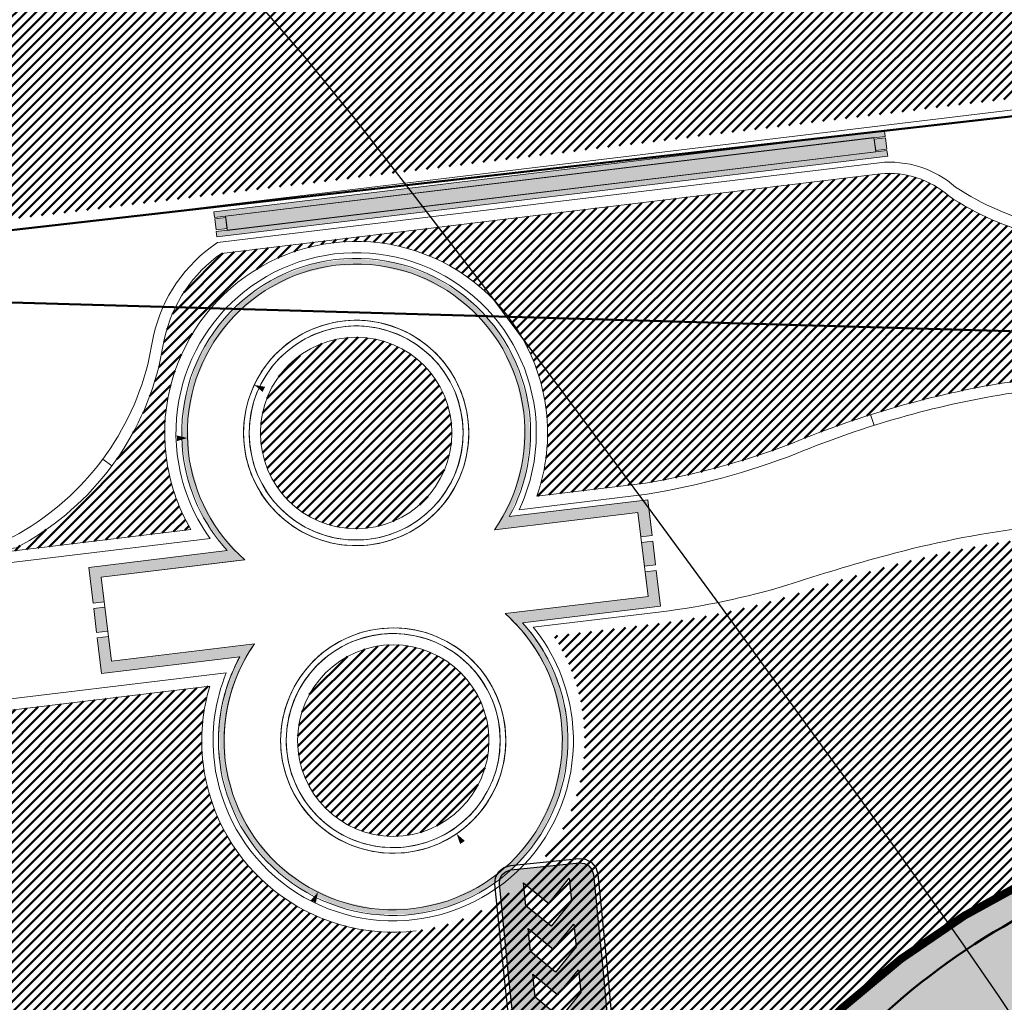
# Model space of a CAD drawing. Extents: x 2951 to 3752, y -2007 to -1435.
# Tile 18 of 28: x 3178 to 3196, y -1663 to -1646. Entities that reach past the tile are written whole.
import ezdxf

# ---------------------------------------------------------------- set-up
doc = ezdxf.new("R2010")
doc.units = 0
doc.header["$MEASUREMENT"] = 0
doc.linetypes.add('CONTI', pattern=[0])
doc.layers.add('.', color=7, linetype='Continuous', lineweight=15)
for name, color, linetype in [('GORIZDEFAULT', 32, 'CONTI'), ('PDF_2D - Общий', 7, 'Continuous'), ('V_Проект_RED-CNT-MIN', 7, 'Continuous')]:
    doc.layers.add(name, color=color, linetype=linetype)
doc.layers.add('PDF_Размер - Конструктив', color=7, linetype='Continuous', true_color=0x66b6ff)
pattern_1 = [(44.98643888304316, (0.3449073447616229, 0.7169426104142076), (-0.08836742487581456, 0.08840926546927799), [])]

# ---------------------------------------------------------------- blocks, each defined once
blk = doc.blocks.new('РАПРА')
at = {"layer": '.', "transparency": 33554625}
h = blk.add_hatch(color=256, dxfattribs=at)
h.dxf.hatch_style = 1
h.set_gradient(color1=(255, 0, 0), color2=(255, 0, 0), tint=0.6399999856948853)
h.paths.add_polyline_path([(1395798.936627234, -87488.78285388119), (1395736.03742723, -87499.74989387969), (1395684.212787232, -87535.23149387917), (1395651.419187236, -87587.16365388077), (1395637.764147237, -87649.95533388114), (1395637.764147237, -88510.6529338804), (1395651.419187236, -88573.44461388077), (1395684.212787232, -88622.5812538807), (1395736.03742723, -88658.17037388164), (1395798.936627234, -88671.82541388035), (1396981.87166724, -88671.82541388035), (1398716.099574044, -88658.17037388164), (1398768.031734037, -88622.5812538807), (1398800.717814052, -88573.44461388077), (1398814.480374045, -88510.6529338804), (1398814.480374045, -87649.95533388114), (1398800.717814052, -87587.16365388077), (1398768.031734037, -87535.23149387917), (1398716.099574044, -87499.74989387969), (1396981.87166724, -87488.78285388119)])
h.paths.add_polyline_path([(1396390.132953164, -87792.09677388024), (1396676.996313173, -87792.09677388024), (1396963.859673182, -88078.96013388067), (1396676.996313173, -88365.8234938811), (1396390.132953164, -88365.8234938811), (1396676.996313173, -88078.96013388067)], flags=16)
h.paths.add_polyline_path([(1396390.132953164, -88078.96013388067), (1396103.269593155, -88365.8234938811), (1395816.406233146, -88365.8234938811), (1396103.269593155, -88078.96013388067), (1395816.406233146, -87792.09677388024), (1396103.269593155, -87792.09677388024)], flags=16)
h.paths.add_polyline_path([(1396963.859673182, -87792.09677388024), (1397250.723033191, -87792.09677388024), (1397537.586393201, -88078.96013388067), (1397250.723033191, -88365.8234938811), (1396963.859673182, -88365.8234938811), (1397250.723033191, -88078.96013388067)], flags=16)
h.paths.add_polyline_path([(1397537.586393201, -87792.09677388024), (1397824.44975321, -87792.09677388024), (1398111.313113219, -88078.96013388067), (1397824.44975321, -88365.8234938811), (1397537.586393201, -88365.8234938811), (1397824.44975321, -88078.96013388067)], flags=16)
h.paths.add_polyline_path([(1398111.313113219, -87792.09677388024), (1398398.176473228, -87792.09677388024), (1398685.039833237, -88078.96013388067), (1398398.176473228, -88365.8234938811), (1398111.313113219, -88365.8234938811), (1398398.176473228, -88078.96013388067)], flags=16)
at = {"color": 1}
blk.add_lwpolyline([(1398866.305014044, -87649.95533388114), (1398849.961974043, -87565.33709387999), (1398803.513334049, -87496.95437387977), (1398737.926134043, -87450.50573388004), (1396981.87166724, -87434.16269388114), (1395798.936627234, -87434.16269388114), (1395714.210867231, -87450.50573388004), (1395645.935667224, -87496.95437387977), (1395599.487027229, -87565.33709387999), (1395583.036467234, -87649.95533388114), (1395583.036467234, -88510.6529338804), (1395599.487027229, -88592.58317388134), (1395645.935667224, -88660.8583738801), (1395714.210867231, -88707.30701387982), (1395798.936627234, -88723.7575738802), (1396981.87166724, -88723.7575738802), (1398737.926134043, -88707.30701387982), (1398806.201334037, -88660.8583738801), (1398852.649974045, -88592.58317388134), (1398869.100534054, -88510.6529338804), (1398866.305014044, -87649.95533388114)], dxfattribs=at)
blk.add_lwpolyline([(1398814.480374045, -87649.95533388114), (1398800.717814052, -87587.16365388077), (1398768.031734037, -87535.23149387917), (1398716.099574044, -87499.74989387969), (1396981.87166724, -87488.78285388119), (1395798.936627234, -87488.78285388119), (1395736.03742723, -87499.74989387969), (1395684.212787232, -87535.23149387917), (1395651.419187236, -87587.16365388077), (1395637.764147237, -87649.95533388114), (1395637.764147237, -88510.6529338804), (1395651.419187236, -88573.44461388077), (1395684.212787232, -88622.5812538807), (1395736.03742723, -88658.17037388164), (1395798.936627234, -88671.82541388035), (1396981.87166724, -88671.82541388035), (1398716.099574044, -88658.17037388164), (1398768.031734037, -88622.5812538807), (1398800.717814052, -88573.44461388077), (1398814.480374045, -88510.6529338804), (1398814.480374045, -87649.95533388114)], close=True, dxfattribs=at)
at = {"color": 7}
for points in [[(1395816.406233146, -87792.09677388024), (1396103.269593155, -88078.96013388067), (1395816.406233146, -88365.8234938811), (1396103.269593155, -88365.8234938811), (1396390.132953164, -88078.96013388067), (1396103.269593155, -87792.09677388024), (1396103.269593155, -87792.09677388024)], [(1396390.132953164, -87792.09677388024), (1396676.996313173, -88078.96013388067), (1396390.132953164, -88365.8234938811), (1396676.996313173, -88365.8234938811), (1396963.859673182, -88078.96013388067), (1396676.996313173, -87792.09677388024), (1396676.996313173, -87792.09677388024)], [(1396963.859673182, -87792.09677388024), (1397250.723033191, -88078.96013388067), (1396963.859673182, -88365.8234938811), (1397250.723033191, -88365.8234938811), (1397537.586393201, -88078.96013388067), (1397250.723033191, -87792.09677388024), (1397250.723033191, -87792.09677388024)], [(1397537.586393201, -87792.09677388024), (1397824.44975321, -88078.96013388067), (1397537.586393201, -88365.8234938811), (1397824.44975321, -88365.8234938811), (1398111.313113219, -88078.96013388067), (1397824.44975321, -87792.09677388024), (1397824.44975321, -87792.09677388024)], [(1398111.313113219, -87792.09677388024), (1398398.176473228, -88078.96013388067), (1398111.313113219, -88365.8234938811), (1398398.176473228, -88365.8234938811), (1398685.039833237, -88078.96013388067), (1398398.176473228, -87792.09677388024), (1398398.176473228, -87792.09677388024)]]:
    blk.add_lwpolyline(points, close=True, dxfattribs=at)
blk = doc.blocks.new('bstrtthtytt434')
at = {"layer": 'GORIZDEFAULT', "color": 32}
blk.add_lwpolyline([(3196.289442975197, 599.0163649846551), (3195.744993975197, 599.832192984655), (3195.076221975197, 600.800150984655), (3194.254429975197, 601.965808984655), (3193.269316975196, 603.349012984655), (3192.096610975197, 604.967394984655), (3190.795156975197, 606.765843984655), (3189.408376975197, 608.651006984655), (3188.007627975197, 610.533957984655), (3186.653967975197, 612.3456159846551), (3185.390816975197, 613.9926279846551), (3184.309380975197, 615.396371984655), (3183.420719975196, 616.487005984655), (3182.718198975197, 617.306433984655)], dxfattribs=at)
blk = doc.blocks.new('укеуе')
at = {"linetype": 'ByBlock'}
blk.add_blockref('bstrtthtytt434', (-4237.411699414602, -469.4130367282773), dxfattribs=at)

msp = doc.modelspace()

# ---------------------------------------------------------------- hatches: boundary and pattern name
at = {"layer": '.', "linetype": 'ByBlock', "lineweight": 50}
h = msp.add_hatch(dxfattribs=at)
h.set_pattern_fill('ANSI31', color=252, scale=0.9999999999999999, angle=-0.01356111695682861)
h.set_pattern_definition(pattern_1)
edge = h.paths.add_edge_path()
edge.add_line((3056.556857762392, -1552.578206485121), (3060.443743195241, -1561.79189855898))
edge.add_line((3060.443743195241, -1561.79189855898), (3091.40636098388, -1548.730017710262))
edge.add_arc((3092.572426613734, -1551.494125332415), 2.999999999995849, 59.07527181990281, 112.8729213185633, ccw=False)
edge.add_line((3094.114161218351, -1548.920595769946), (3125.395206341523, -1567.660256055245))
edge.add_arc((3123.853471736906, -1570.23378561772), 3.000000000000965, 6.8333441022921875, 59.07527181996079, ccw=False)
edge.add_line((3126.832161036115, -1569.876840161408), (3145.859405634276, -1728.658101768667))
edge.add_line((3145.859405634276, -1728.658101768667), (3153.550163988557, -1792.837037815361))
edge.add_line((3153.550163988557, -1792.837037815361), (3155.53944822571, -1829.916691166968))
edge.add_line((3155.53944822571, -1829.916691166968), (3160.69807830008, -1929.708373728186))
edge.add_arc((3157.702078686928, -1929.863248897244), 2.99999999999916, -86.7607865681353, 2.9592132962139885, ccw=False)
edge.add_line((3157.871593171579, -1932.858455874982), (3050.261606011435, -1938.948669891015))
edge.add_line((3050.261606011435, -1938.948669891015), (3050.826654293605, -1948.932693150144))
edge.add_line((3050.826654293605, -1948.932693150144), (3313.078914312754, -1934.153144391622))
edge.add_line((3313.078914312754, -1934.153144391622), (3312.513866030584, -1924.169121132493))
edge.add_line((3312.513866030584, -1924.169121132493), (3173.846221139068, -1931.9543678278))
edge.add_arc((3173.676706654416, -1928.959160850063), 2.999999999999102, 182.9592132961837, 273.23921343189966, ccw=False)
edge.add_line((3170.680707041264, -1929.114036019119), (3164.413609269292, -1808.433510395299))
edge.add_line((3164.413609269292, -1808.433510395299), (3163.40510367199, -1789.77854950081))
edge.add_line((3163.40510367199, -1789.77854950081), (3160.74491741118, -1767.88193778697))
edge.add_arc((3164.406584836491, -1768.21566593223), 3.676844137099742, 91.75585634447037, 174.7923910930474, ccw=False)
edge.add_line((3164.293923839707, -1764.540548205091), (3165.25541002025, -1764.448005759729))
edge.add_line((3165.25541002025, -1764.448005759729), (3157.249568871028, -1682.637866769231))
edge.add_arc((3156.247352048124, -1676.124571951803), 6.589950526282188, 187.8753958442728, 278.7476357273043, ccw=False)
edge.add_line((3149.719555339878, -1677.027521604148), (3140.900351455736, -1603.193343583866))
edge.add_line((3140.900351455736, -1603.193343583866), (3139.472777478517, -1590.531231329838))
edge.add_line((3139.472777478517, -1590.531231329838), (3136.17769953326, -1563.81836695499))
edge.add_arc((3133.199010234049, -1564.175312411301), 3.000000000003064, 6.833344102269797, 59.07527181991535)
edge.add_line((3134.740744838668, -1561.601782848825), (3099.85054186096, -1540.699969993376))
edge.add_arc((3101.674502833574, -1538.04163448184), 3.223907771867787, 157.9050476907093, 235.54485352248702, ccw=False)
edge.add_line((3098.687353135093, -1536.828985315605), (3108.685333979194, -1520.345022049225))
edge.add_arc((3111.249216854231, -1521.90274622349), 2.999999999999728, 58.71862071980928, 148.7186207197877, ccw=False)
edge.add_line((3112.806941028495, -1519.338863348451), (3205.59037006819, -1575.710779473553))
edge.add_line((3205.59037006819, -1575.710779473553), (3207.263714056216, -1576.621283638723))
edge.add_line((3207.263714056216, -1576.621283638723), (3242.982978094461, -1589.97518185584))
edge.add_line((3242.982978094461, -1589.97518185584), (3266.909131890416, -1598.85531929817))
edge.add_line((3266.909131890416, -1598.85531929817), (3413.186675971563, -1686.949342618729))
edge.add_line((3413.186675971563, -1686.949342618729), (3418.345728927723, -1678.382886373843))
edge.add_line((3418.345728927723, -1678.382886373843), (3272.068184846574, -1590.288863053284))
edge.add_line((3272.068184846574, -1590.288863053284), (3270.388683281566, -1589.480207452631))
edge.add_line((3270.388683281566, -1589.480207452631), (3212.903460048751, -1568.144697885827))
edge.add_line((3212.903460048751, -1568.144697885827), (3210.782783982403, -1567.164503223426))
edge.add_line((3210.782783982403, -1567.164503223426), (3103.491739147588, -1501.978275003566))
edge.add_arc((3105.049463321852, -1499.414392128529), 2.999999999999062, 149.0585377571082, 238.7186207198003, ccw=False)
edge.add_line((3102.476384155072, -1497.871905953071), (3107.435857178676, -1489.598822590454))
edge.add_line((3107.435857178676, -1489.598822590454), (3098.85892662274, -1484.457202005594))
edge.add_line((3098.85892662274, -1484.457202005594), (3093.948259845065, -1492.648869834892))
edge.add_arc((3091.375180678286, -1491.106383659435), 2.999999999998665, 238.7186207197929, 329.0585377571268, ccw=False)
edge.add_line((3089.817456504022, -1493.670266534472), (3029.258160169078, -1456.876588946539))
edge.add_line((3029.258160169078, -1456.876588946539), (3024.065746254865, -1465.422865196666))
edge.add_line((3024.065746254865, -1465.422865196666), (3099.132899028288, -1511.031001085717))
edge.add_arc((3097.575174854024, -1513.594883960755), 3.000000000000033, -31.281377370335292, 58.71862071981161, ccw=False)
edge.add_line((3100.139057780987, -1515.152608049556), (3084.584195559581, -1540.754601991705))
edge.add_line((3084.584195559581, -1540.754601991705), (3056.556857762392, -1552.578206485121))
h = msp.add_hatch(dxfattribs=at)
h.set_pattern_fill('ANSI31', color=72, scale=0.9999999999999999, angle=-0.01356111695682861)
h.set_pattern_definition(pattern_1)
edge = h.paths.add_edge_path()
edge.add_line((3198.573757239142, -1772.881945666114), (3204.1539861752, -1772.25294596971))
edge.add_line((3204.1539861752, -1772.252945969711), (3205.719233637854, -1786.1626549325))
edge.add_line((3205.719233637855, -1786.1626549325), (3240.349553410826, -1782.265108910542))
edge.add_line((3240.349553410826, -1782.265108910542), (3240.371562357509, -1782.460661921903))
edge.add_line((3240.371562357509, -1782.460661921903), (3239.972223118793, -1782.506703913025))
edge.add_line((3239.972223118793, -1782.506703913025), (3241.517635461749, -1796.226449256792))
edge.add_line((3241.517635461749, -1796.226449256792), (3241.915859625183, -1796.181529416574))
edge.add_line((3241.915859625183, -1796.181529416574), (3241.938433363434, -1796.381650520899))
edge.add_line((3241.938433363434, -1796.381650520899), (3164.23485453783, -1805.126971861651))
edge.add_line((3164.23485453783, -1805.126971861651), (3165.414347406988, -1827.703930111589))
edge.add_line((3165.414347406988, -1827.703930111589), (3169.322314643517, -1827.494271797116))
edge.add_line((3169.322314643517, -1827.494271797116), (3168.286773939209, -1809.026045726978))
edge.add_line((3168.28677393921, -1809.026045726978), (3257.886695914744, -1804.410520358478))
edge.add_line((3257.886695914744, -1804.410520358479), (3268.62275859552, -1803.263938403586))
edge.add_line((3268.622758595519, -1803.263938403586), (3270.632152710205, -1802.99846338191))
edge.add_line((3270.632152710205, -1802.99846338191), (3269.455617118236, -1793.487042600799))
edge.add_line((3269.455617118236, -1793.487042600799), (3268.186712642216, -1789.424471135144))
edge.add_line((3268.186712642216, -1789.424471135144), (3268.061977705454, -1776.787120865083))
edge.add_line((3268.061977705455, -1776.787120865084), (3268.515639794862, -1776.796017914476))
edge.add_line((3268.515639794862, -1776.796017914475), (3271.080300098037, -1756.708748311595))
edge.add_line((3271.080300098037, -1756.708748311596), (3253.411906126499, -1678.628279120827))
edge.add_line((3253.411906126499, -1678.628279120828), (3246.12215751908, -1642.995051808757))
edge.add_line((3246.12215751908, -1642.995051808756), (3240.170968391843, -1606.034847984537))
edge.add_line((3240.170968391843, -1606.034847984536), (3243.332703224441, -1590.579335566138))
edge.add_line((3243.332703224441, -1590.579335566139), (3206.427042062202, -1576.166031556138))
edge.add_line((3206.427042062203, -1576.166031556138), (3113.030673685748, -1522.828275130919))
edge.add_line((3113.030673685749, -1522.828275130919), (3101.125177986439, -1541.449819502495))
edge.add_line((3101.125177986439, -1541.449819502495), (3134.740744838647, -1561.601782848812))
edge.add_arc((3133.199010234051, -1564.1753124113), 3.000000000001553, 6.835900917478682, 59.07527182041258, ccw=False)
edge.add_line((3136.177683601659, -1563.8182340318), (3146.896659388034, -1653.250579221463))
edge.add_line((3146.896659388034, -1653.250579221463), (3222.68306141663, -1644.109026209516))
edge.add_arc((3222.995425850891, -1647.995771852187), 3.899277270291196, 6.909326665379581, 94.59479027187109, ccw=False)
edge.add_arc((3222.995511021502, -1647.995801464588), 3.899196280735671, -81.48437706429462, 6.9099091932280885, ccw=False)
edge.add_line((3223.57290042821, -1651.852011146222), (3196.143077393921, -1655.160681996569))
edge.add_arc((3198.422059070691, -1672.722835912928), 17.70940449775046, 97.39376331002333, 105.1890996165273)
edge.add_arc((3203.243549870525, -1690.471296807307), 36.10110462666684, 105.1936430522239, 108.1514278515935)
edge.add_arc((3187.982563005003, -1642.765524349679), 13.9895464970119, 277.1760897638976, 286.6759936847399, ccw=False)
edge.add_line((3189.730125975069, -1656.645489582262), (3187.795154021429, -1656.87891079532))
edge.add_arc((3184.946665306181, -1658.733218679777), 3.398874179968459, 6.907187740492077, 33.06330418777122, ccw=False)
edge.add_arc((3184.945751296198, -1658.733630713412), 3.39983112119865, -83.09346079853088, 6.912228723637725, ccw=False)
edge.add_arc((3184.945695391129, -1658.733315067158), 3.400151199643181, 163.4876059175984, 276.90683481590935, ccw=False)
edge.add_line((3181.685772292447, -1657.766914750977), (3147.924472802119, -1661.833382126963))
edge.add_line((3147.924472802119, -1661.833382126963), (3149.719555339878, -1677.027521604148))
edge.add_arc((3156.247352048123, -1676.124571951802), 6.589950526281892, 187.8753958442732, 278.7476357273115)
edge.add_line((3157.249568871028, -1682.637866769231), (3156.236964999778, -1672.290264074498))
edge.add_arc((3165.50863929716, -1672.734666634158), 9.282318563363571, 100.0591449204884, 177.2558441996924, ccw=False)
edge.add_line((3163.887346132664, -1663.595036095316), (3168.581898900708, -1663.126575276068))
edge.add_arc((3168.986473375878, -1672.330300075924), 9.212612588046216, 9.781259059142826, 92.51696974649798, ccw=False)
edge.add_line((3178.065167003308, -1670.765195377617), (3178.258986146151, -1672.707501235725))
edge.add_line((3178.258986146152, -1672.707501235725), (3182.48709661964, -1679.480176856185))
edge.add_line((3182.48709661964, -1679.480176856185), (3183.743999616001, -1692.322857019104))
edge.add_line((3183.743999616, -1692.322857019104), (3186.946696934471, -1692.00326572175))
edge.add_line((3186.946696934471, -1692.00326572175), (3189.149878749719, -1714.924090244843))
edge.add_line((3189.14987874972, -1714.924090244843), (3185.999451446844, -1715.238465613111))
edge.add_line((3185.999451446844, -1715.238465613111), (3186.193089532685, -1717.178957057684))
edge.add_line((3186.193089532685, -1717.178957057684), (3183.170888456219, -1722.341115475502))
edge.add_arc((3187.669483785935, -1721.894634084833), 4.520697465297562, 185.6679906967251, 272.263457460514)
edge.add_line((3187.84802651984, -1726.411804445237), (3193.80665482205, -1725.817203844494))
edge.add_arc((3192.672193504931, -1721.252077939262), 4.703974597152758, 283.9556522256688, 366.9299200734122)
edge.add_line((3197.341803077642, -1720.684518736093), (3197.200243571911, -1719.405205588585))
edge.add_line((3197.200243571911, -1719.405205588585), (3193.599301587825, -1717.91798322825))
edge.add_line((3193.599301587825, -1717.91798322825), (3192.839872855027, -1710.531833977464))
edge.add_line((3192.839872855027, -1710.531833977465), (3189.622023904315, -1710.852937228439))
edge.add_line((3189.622023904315, -1710.852937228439), (3185.684337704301, -1671.392485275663))
edge.add_line((3185.684337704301, -1671.392485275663), (3188.794288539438, -1671.082148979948))
edge.add_line((3188.794288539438, -1671.082148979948), (3188.739132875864, -1670.474662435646))
edge.add_arc((3202.538382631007, -1673.973312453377), 14.23586477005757, 99.40256303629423, 165.773065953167, ccw=False)
edge.add_line((3200.212668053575, -1659.928708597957), (3222.876385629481, -1657.667137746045))
edge.add_arc((3223.410208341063, -1670.64168169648), 12.98552106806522, 5.698575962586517, 92.35604020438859, ccw=False)
edge.add_line((3236.331555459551, -1669.352284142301), (3237.414649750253, -1680.224616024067))
edge.add_line((3237.414649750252, -1680.224616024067), (3245.417263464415, -1760.420634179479))
edge.add_arc((3232.564925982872, -1761.039021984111), 12.86720568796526, -83.66087614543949, 2.754651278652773, ccw=False)
edge.add_line((3233.985632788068, -1773.827554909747), (3215.607806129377, -1775.661444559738))
edge.add_arc((3214.30625094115, -1762.940897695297), 12.78696048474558, 185.7820446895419, 275.84212301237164, ccw=False)
edge.add_line((3201.584346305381, -1764.229113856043), (3198.991536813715, -1738.153942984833))
edge.add_arc((3194.365640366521, -1738.615552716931), 4.648870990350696, 5.69857597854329, 93.37596712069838)
edge.add_line((3194.091879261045, -1733.974749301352), (3187.281545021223, -1734.664776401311))
edge.add_arc((3187.890731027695, -1739.021882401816), 4.39948636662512, 97.95917845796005, 185.699835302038)
edge.add_line((3183.512996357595, -1739.458825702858), (3184.204470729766, -1746.387477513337))
edge.add_line((3184.204470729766, -1746.387477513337), (3184.823966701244, -1746.878771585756))
edge.add_line((3184.823966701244, -1746.878771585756), (3197.726523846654, -1745.654859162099))
edge.add_line((3197.726523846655, -1745.654859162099), (3199.714214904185, -1766.386189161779))
edge.add_arc((3189.111541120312, -1767.509467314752), 10.66200943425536, -84.23505758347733, 6.047523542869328, ccw=False)
edge.add_line((3190.182513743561, -1778.117552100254), (3179.81717653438, -1779.164017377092))
edge.add_arc((3178.494338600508, -1766.21132412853), 13.02006768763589, 184.5674269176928, 275.83130887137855, ccw=False)
edge.add_line((3165.51561859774, -1767.248141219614), (3165.255410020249, -1764.448005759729))
edge.add_line((3165.25541002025, -1764.448005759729), (3164.773407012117, -1764.494398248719))
edge.add_line((3164.773407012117, -1764.494398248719), (3167.694303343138, -1790.442299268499))
edge.add_line((3167.694303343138, -1790.442299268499), (3200.153570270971, -1786.788954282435))
edge.add_line((3200.15357027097, -1786.788954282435), (3198.573757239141, -1772.881945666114))
h = msp.add_hatch(dxfattribs=at)
h.set_pattern_fill('ANSI31', color=72, scale=0.9999999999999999, angle=-0.01356111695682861)
h.set_pattern_definition(pattern_1)
h.paths.add_polyline_path([(3181.350760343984, -1654.987028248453, -1.563286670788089), (3187.495894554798, -1654.396886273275), (3189.426399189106, -1654.164006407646, 0.06172320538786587), (3192.293779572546, -1653.348747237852, -0.0533669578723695), (3195.803260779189, -1652.381377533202), (3223.210376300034, -1649.072537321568, 0.9294012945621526), (3222.947771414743, -1646.897381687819), (3198.153710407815, -1649.88660190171, -0.1751279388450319), (3194.811283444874, -1649.066538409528, 0.209518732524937), (3193.600347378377, -1648.674667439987), (3181.897676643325, -1650.086293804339, 0.1877390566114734), (3180.883174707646, -1651.589756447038, -0.2401408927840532), (3178.250177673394, -1655.310677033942), (3165.739358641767, -1656.819781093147), (3165.410023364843, -1654.089516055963), (3151.132519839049, -1655.811754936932), (3151.470198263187, -1658.60252515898)])
h = msp.add_hatch(dxfattribs=at)
h.set_pattern_fill('ANSI31', color=72, scale=0.9999999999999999, angle=-0.01356111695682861)
h.set_pattern_definition(pattern_1)
h.paths.add_polyline_path([(3184.082751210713, -1651.585475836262, 1), (3184.491038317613, -1654.960655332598, 1)])
h.paths.add_polyline_path([(3185.149701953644, -1660.421031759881, 1), (3184.741424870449, -1657.045935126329, 1)])
at = {"lineweight": 40, "true_color": 0xcfcfcf}
h = msp.add_hatch(color=254, dxfattribs=at)
h.dxf.hatch_style = 1
h.paths.add_polyline_path([(3236.351364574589, -1669.56919265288, 0.4020912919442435), (3222.876385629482, -1657.667137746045), (3200.212668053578, -1659.928708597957, 0.2979728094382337), (3188.739132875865, -1670.474662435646), (3188.794515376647, -1671.082126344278), (3185.684337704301, -1671.392485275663), (3187.06746762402, -1685.253145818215), (3188.450597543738, -1699.113806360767), (3189.622023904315, -1710.852937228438), (3192.839872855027, -1710.531833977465), (3193.599301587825, -1717.91798322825), (3197.200243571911, -1719.405205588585), (3197.300910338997, -1720.414010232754, -0.3954589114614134), (3193.806654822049, -1725.817203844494), (3187.84802651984, -1726.411804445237, -0.3717798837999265), (3183.206138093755, -1722.694360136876), (3183.170888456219, -1722.341115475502), (3186.193089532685, -1717.178957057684), (3185.999451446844, -1715.238465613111), (3189.14987874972, -1714.924090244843), (3188.154083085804, -1704.944994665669), (3186.946696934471, -1692.00326572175), (3183.743999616, -1692.322857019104), (3182.48709661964, -1679.480176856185), (3178.258986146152, -1672.707501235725), (3178.065167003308, -1670.765195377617, 0.3775479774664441), (3168.581898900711, -1663.126575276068), (3163.887346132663, -1663.595036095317, 0.3501788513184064), (3156.236964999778, -1672.290264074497), (3163.194590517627, -1743.388890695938), (3165.493879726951, -1766.925629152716, 0.4407652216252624), (3180.371572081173, -1779.095351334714), (3185.920575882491, -1778.541626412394), (3190.009758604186, -1778.13357436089, 0.4204379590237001), (3199.714214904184, -1766.38618916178), (3197.726523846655, -1745.654859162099), (3185.002942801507, -1746.861794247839, -0.4023531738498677), (3184.204470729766, -1746.38747751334), (3183.515639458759, -1739.484542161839, -0.4044187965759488), (3187.281545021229, -1734.66477640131), (3190.376382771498, -1734.355948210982), (3193.547183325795, -1734.039295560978, -0.4559087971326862), (3199.011373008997, -1738.444761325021), (3201.584346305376, -1764.229113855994, 0.41452071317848), (3215.607806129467, -1775.661444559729), (3233.985632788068, -1773.827554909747, 0.3960063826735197), (3245.417263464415, -1760.420634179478)])
h.paths.add_polyline_path([(3206.982207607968, -1691.704557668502), (3216.28938391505, -1690.701185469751, -0.460910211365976), (3217.15053325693, -1691.299030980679), (3217.657196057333, -1696.376415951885), (3223.049002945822, -1695.838377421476), (3222.54154559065, -1690.753031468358, -0.5043845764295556), (3223.045920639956, -1690.175194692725), (3228.095617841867, -1689.671294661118), (3227.555571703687, -1684.25936907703), (3206.690702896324, -1686.341436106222, -0.4135501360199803), (3201.82977239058, -1682.701497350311), (3200.814259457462, -1672.524810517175, -0.4125955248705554), (3204.847426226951, -1667.803506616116), (3223.664095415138, -1665.925825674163, -0.3863695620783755), (3228.143646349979, -1669.764485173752, -0.3919432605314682), (3224.40729960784, -1674.894226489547), (3214.812893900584, -1675.851634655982, -0.4215503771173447), (3214.183980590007, -1675.35820111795), (3213.673272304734, -1670.240276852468), (3208.337705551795, -1670.772703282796), (3208.8189790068, -1675.595654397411, -0.3166142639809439), (3208.433435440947, -1676.492475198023), (3203.280567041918, -1677.006670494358), (3203.808726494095, -1682.299476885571), (3223.926859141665, -1680.291925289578, -0.3921261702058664), (3229.495523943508, -1683.698576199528), (3230.480644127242, -1693.570690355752, -0.4350801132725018), (3225.905841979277, -1698.473917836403), (3217.131338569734, -1699.349509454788, -0.4413046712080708), (3216.562407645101, -1699.001022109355), (3216.046495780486, -1693.830951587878), (3210.625274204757, -1694.371925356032), (3211.117071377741, -1699.300337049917, -0.51086082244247), (3210.525985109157, -1699.957530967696), (3205.587433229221, -1700.450340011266), (3206.127019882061, -1705.857660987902), (3226.437672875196, -1703.830898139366, -0.423874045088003), (3231.845351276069, -1707.626833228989), (3232.87335275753, -1717.928670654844, -0.3809339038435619), (3228.791663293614, -1722.417222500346), (3210.226744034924, -1724.269781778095, -0.9445699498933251), (3209.320112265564, -1715.19562898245), (3218.650116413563, -1714.30331168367, -0.3488442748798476), (3219.499003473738, -1714.835004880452), (3219.999536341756, -1719.850958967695), (3225.351420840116, -1719.31690421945), (3224.842648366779, -1714.217394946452, -0.5458820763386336), (3225.328261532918, -1713.698428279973), (3230.362284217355, -1713.196092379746), (3229.828343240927, -1707.845348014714), (3209.011036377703, -1709.922668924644, -0.3853398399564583), (3204.170527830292, -1706.158741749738), (3203.158929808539, -1696.021287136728, -0.3584784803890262)], flags=16)
h.paths.add_polyline_path([(3178.715199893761, -1722.625193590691, -0.2214065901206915), (3175.44064050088, -1732.816994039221, 0.277982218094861), (3172.280948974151, -1742.756842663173), (3173.938840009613, -1759.370947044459), (3186.47213266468, -1758.120272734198, -0.4398097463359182), (3187.450342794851, -1759.292719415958), (3188.08804452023, -1765.683273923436, -0.3970099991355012), (3184.101678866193, -1770.590231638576), (3178.632340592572, -1771.09419319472, -0.4396297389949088), (3173.64674574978, -1766.654122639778), (3164.435309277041, -1672.294030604, -0.9017496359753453), (3173.601471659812, -1671.379356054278)], flags=16)
h.paths.add_polyline_path([(3211.025066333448, -1732.336498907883), (3228.713883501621, -1730.675431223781, -0.9142662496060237), (3229.36640046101, -1737.23511632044), (3221.987692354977, -1738.07114307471, 0.2275587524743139), (3215.936044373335, -1741.184472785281, 0.4257554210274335), (3217.238830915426, -1754.328448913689, -0.6245440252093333), (3215.015372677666, -1761.124121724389, -0.4364639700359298), (3208.982563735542, -1756.657293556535), (3207.122337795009, -1737.50829710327, -0.4080941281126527)], flags=16)
h.paths.add_polyline_path([(3178.311480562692, -1740.022799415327), (3179.579197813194, -1752.726883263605), (3192.318206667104, -1751.45568091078, -0.4225555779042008), (3193.093248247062, -1752.284169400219), (3194.264425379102, -1764.584406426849, -1), (3193.280863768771, -1764.769600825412), (3192.051464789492, -1752.44951311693), (3179.355609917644, -1753.716409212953, -0.4470715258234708), (3178.544100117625, -1752.805061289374), (3177.290995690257, -1740.247415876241, -1)], flags=16)
h.paths.add_polyline_path([(3222.178081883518, -1743.279515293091), (3231.563647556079, -1742.276573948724, -0.01518137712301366), (3232.099341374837, -1742.219329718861), (3231.563647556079, -1742.276573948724, 0.2039938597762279), (3225.598679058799, -1745.846334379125, 0.3845645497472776), (3226.798423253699, -1757.869244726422, -0.710203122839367), (3225.153883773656, -1765.017134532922), (3216.452137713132, -1765.94742443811, -0.02130585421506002), (3215.755663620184, -1766.021883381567), (3216.452137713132, -1765.94742443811, 0.1841086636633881), (3221.554404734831, -1763.07162503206, 0.4206425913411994), (3220.245594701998, -1749.955741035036, -0.6092905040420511)], flags=16)
h.paths.add_polyline_path([(3232.256015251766, -1747.382648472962), (3232.660152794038, -1747.334976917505), (3233.035942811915, -1747.29064920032, 0.1243413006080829), (3236.489550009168, -1745.949626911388, -0.4207583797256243), (3239.446753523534, -1747.752536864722), (3240.745778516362, -1760.770362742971, -0.3726884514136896), (3233.760959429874, -1769.269500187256), (3227.975897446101, -1769.900196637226, 0.5475524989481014), (3230.747497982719, -1754.369395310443, -0.6580089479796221)], flags=16)
at = {"layer": 'PDF_2D - Общий', "transparency": 33554559}
for points in [[(3187.006790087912, -1654.758048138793), (3189.466459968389, -1654.461346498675), (3189.490519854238, -1654.659894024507), (3189.542654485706, -1655.094276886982), (3189.344094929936, -1655.118237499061), (3189.291960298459, -1654.683854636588), (3186.744427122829, -1654.991153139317), (3187.071922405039, -1654.385305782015), (3187.251806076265, -1653.720941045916), (3187.276207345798, -1653.032858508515), (3187.142489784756, -1652.357489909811), (3186.858482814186, -1651.730351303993), (3186.438778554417, -1651.184577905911), (3185.905495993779, -1650.748917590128), (3185.287592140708, -1650.446202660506), (3184.616232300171, -1650.292551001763), (3183.927647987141, -1650.2960124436), (3183.25857336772, -1650.45631591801), (3182.643261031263, -1650.765180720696), (3182.114474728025, -1651.206196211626), (3181.700129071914, -1651.756185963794), (3181.422387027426, -1652.386072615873), (3181.29586691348, -1653.062706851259), (3181.326333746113, -1653.750536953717), (3181.513397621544, -1654.413094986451), (3181.846299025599, -1655.015622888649), (3182.308084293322, -1655.526278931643), (3179.761047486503, -1655.833517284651), (3179.813182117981, -1656.267900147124), (3179.614622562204, -1656.291860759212), (3179.538428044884, -1655.658930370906), (3181.998594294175, -1655.362168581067), (3181.581493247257, -1654.783845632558), (3181.307805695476, -1654.125488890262), (3181.19184392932, -1653.422080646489), (3181.239614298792, -1652.710717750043), (3181.449139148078, -1652.029111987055), (3181.80818262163, -1651.413448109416), (3182.299015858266, -1650.896144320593), (3182.894755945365, -1650.504734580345), (3183.564657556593, -1650.259817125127), (3184.272031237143, -1650.174500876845), (3184.980636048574, -1650.25312712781), (3185.652706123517, -1650.491609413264), (3186.252467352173, -1650.877359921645), (3186.747734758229, -1651.390002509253), (3187.113041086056, -1652.002252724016), (3187.328854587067, -1652.68177539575), (3187.383272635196, -1653.392691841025), (3187.274229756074, -1654.097175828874)], [(3186.931329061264, -1656.479477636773), (3189.471416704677, -1656.173081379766), (3189.419282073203, -1655.738698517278), (3189.617841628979, -1655.714737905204), (3189.694036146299, -1656.34766829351), (3187.240819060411, -1656.643587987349), (3187.613526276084, -1657.146503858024), (3187.877701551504, -1657.71389429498), (3187.775982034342, -1657.726522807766), (3187.566442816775, -1657.265028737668), (3187.282393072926, -1656.845351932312)], [(3179.766004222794, -1657.545252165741), (3179.689809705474, -1656.912321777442), (3179.888369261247, -1656.888361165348), (3179.940503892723, -1657.322744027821), (3182.480591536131, -1657.016347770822), (3182.224253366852, -1657.461266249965), (3182.047468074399, -1657.94338472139), (3181.955070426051, -1658.448568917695), (3181.853350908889, -1658.461197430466), (3181.97406336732, -1657.836388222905), (3182.219221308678, -1657.24933247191)], [(3187.877701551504, -1657.71389429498), (3188.03026308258, -1658.386828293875), (3188.030773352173, -1659.07682790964), (3187.878640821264, -1659.749917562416), (3187.581408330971, -1660.372747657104), (3187.154485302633, -1660.914540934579), (3186.61780548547, -1661.34860553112), (3185.998979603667, -1661.653413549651), (3185.327919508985, -1661.813957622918), (3184.637909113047, -1661.82227589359), (3183.963146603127, -1661.6779513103), (3183.336728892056, -1661.388104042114), (3182.790113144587, -1660.967104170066), (3182.349988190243, -1660.435691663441), (3182.038178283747, -1659.820182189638), (3181.869955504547, -1659.151009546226), (3181.853350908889, -1658.461197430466), (3181.955070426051, -1658.448568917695), (3181.966302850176, -1659.118986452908), (3182.126295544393, -1659.770118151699), (3182.426096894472, -1660.36965625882), (3182.852008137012, -1660.887681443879), (3183.381768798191, -1661.298434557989), (3183.989718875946, -1661.581353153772), (3184.644957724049, -1661.722503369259), (3185.315393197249, -1661.714744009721), (3185.967329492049, -1661.558481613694), (3186.568463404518, -1661.261458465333), (3187.088865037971, -1660.838533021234), (3187.502382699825, -1660.310804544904), (3187.788520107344, -1659.704479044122), (3187.932812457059, -1659.049816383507), (3187.928625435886, -1658.37935094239), (3187.775982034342, -1657.726522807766)]]:
    msp.add_hatch(color=2, dxfattribs=at).paths.add_polyline_path(points)

# ---------------------------------------------------------------- linework, layer by layer
at = {"color": 7, "linetype": 'ByBlock', "lineweight": 50}
msp.add_lwpolyline([(3146.930250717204, -1653.224208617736), (3220.049795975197, -1644.90570841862), (3242.771058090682, -1642.411701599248), (3260.209955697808, -1794.278057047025), (3164.318847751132, -1805.123946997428), (3164.496814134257, -1808.401511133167), (3257.991437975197, -1803.729983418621), (3268.704736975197, -1803.207274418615), (3268.117471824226, -1776.231086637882), (3270.479733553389, -1756.7371306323), (3260.345419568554, -1710.640260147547), (3257.443063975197, -1701.07444841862), (3250.336967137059, -1666.21237951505), (3245.591017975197, -1643.07973141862), (3242.754662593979, -1627.997028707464), (3239.590746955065, -1606.210500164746), (3242.648375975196, -1590.10230041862), (3207.292050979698, -1576.579148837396), (3151.145860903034, -1542.59105467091), (3111.264605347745, -1521.883338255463), (3099.558576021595, -1540.440020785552), (3134.765528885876, -1561.576813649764, -0.2319803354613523), (3136.203008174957, -1563.793057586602)], format="xyb", close=True, dxfattribs=at)
at = {"color": 255, "lineweight": 50, "ltscale": 1000}
msp.add_lwpolyline([(3190.625083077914, -1667.899740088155, -0.2659289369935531), (3200.27894541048, -1660.493469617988), (3222.916148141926, -1658.234544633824, -0.4018179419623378), (3235.785144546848, -1669.620848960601), (3244.85005515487, -1760.462386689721, -0.3955928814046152), (3233.925980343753, -1773.262132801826), (3215.488313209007, -1775.101993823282, -0.4130268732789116), (3202.150045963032, -1764.172242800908), (3199.578833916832, -1738.405540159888, 0.4535375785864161), (3193.469401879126, -1733.475684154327), (3190.319885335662, -1733.790211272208), (3187.214267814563, -1734.100115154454, 0.4049945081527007), (3182.95005964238, -1739.542614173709), (3183.642809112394, -1746.48481469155, 0.3486412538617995), (3184.84536856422, -1747.447844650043), (3197.214776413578, -1746.274505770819), (3199.148533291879, -1766.443310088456, -0.4206429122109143), (3189.957638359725, -1777.567400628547), (3185.864121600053, -1777.975885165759), (3180.302179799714, -1778.530901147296, -0.4413470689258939), (3166.060946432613, -1766.8829095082), (3165.821302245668, -1764.393083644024)], format="xyb", dxfattribs=at)
msp.add_lwpolyline([(3197.200243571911, -1719.405205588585, 0.142137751, 0.142137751, 0), (3193.599301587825, -1717.91798322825, 0.142137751, 0.142137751, 0), (3192.839872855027, -1710.531833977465, 0.142137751, 0.142137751, 0), (3189.622023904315, -1710.852937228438, 0.142137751, 0.142137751, 0), (3188.450597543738, -1699.113806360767, 0.142137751, 0.142137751, 0), (3187.06746762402, -1685.253145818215, 0.142137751, 0.142137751, 0), (3185.684337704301, -1671.392485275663, 0.142137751, 0.142137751, 0), (3188.794515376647, -1671.082126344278, 0.142137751, 0.142137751, 0), (3188.739132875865, -1670.474662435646, 0.142137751, 0.142137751, -0.2979728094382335), (3200.212668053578, -1659.928708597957, 0.142137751, 0.142137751, 0)], format="xyseb")
at = {"layer": 'PDF_2D - Общий', "lineweight": 5}
for points in [[(3147.116786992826, -1653.425465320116), (3222.70300144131, -1644.308072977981, -0.4021253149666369), (3226.667838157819, -1647.550754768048, -0.4058007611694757), (3223.546060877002, -1651.65380045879), (3196.118024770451, -1654.962254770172, 0.03411056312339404), (3193.724179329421, -1655.440556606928, 0.0128752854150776), (3191.937099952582, -1655.975878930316, -0.04141170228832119), (3189.705569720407, -1656.447002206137), (3187.433539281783, -1656.721066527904, -0.1408534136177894), (3188.122323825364, -1658.348525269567, -0.4142402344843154), (3185.330521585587, -1661.910243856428, -0.4142402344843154), (3181.768802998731, -1659.118441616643, -0.1273604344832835), (3181.980742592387, -1657.529908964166), (3156.873232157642, -1660.558422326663), (3156.897292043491, -1660.756969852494), (3181.686109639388, -1657.766874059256, 0.1026330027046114), (3181.5702554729, -1659.142501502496, 0.4141875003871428), (3185.354581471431, -1662.108791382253)], [(3184.515960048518, -1655.159206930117, 0.4141235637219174), (3186.17309625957, -1653.044496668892, 0.4142368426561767), (3184.057829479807, -1651.386924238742, 0.4141038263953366), (3182.400693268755, -1653.501634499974, 0.4142467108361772), (3184.515960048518, -1655.159206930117)], [(3185.186162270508, -1660.71895870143, -0.4142062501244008), (3182.960088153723, -1658.974082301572, -0.08249996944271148), (3182.988657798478, -1658.320398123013, -0.3207616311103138), (3184.704468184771, -1656.748068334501, 0.3207616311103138), (3182.988657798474, -1658.320398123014, 0.08249996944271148), (3182.960088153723, -1658.974082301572, 0.4142062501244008), (3185.186658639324, -1660.718898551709, 0.4141736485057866), (3186.93103867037, -1658.492884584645, 0.08344564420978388), (3186.742400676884, -1657.854743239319, 0.3193014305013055), (3184.704964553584, -1656.74800818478, -0.3193014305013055), (3186.742400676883, -1657.854743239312, -0.08344564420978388), (3186.93103867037, -1658.492884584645, -0.4141736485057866), (3185.186162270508, -1660.71895870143)], [(3185.174628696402, -1660.619624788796, 0.414123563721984), (3186.831764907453, -1658.504914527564, 0.08860396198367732), (3186.636710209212, -1657.867852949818, 0.3144980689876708), (3184.716498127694, -1656.847342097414, 0.3157980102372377), (3183.093851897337, -1658.307348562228, 0.0865332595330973), (3183.059361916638, -1658.962052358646, 0.4142467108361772), (3185.174628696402, -1660.619624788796)]]:
    msp.add_lwpolyline(points, format="xyb", dxfattribs=at)
for points in [[(3180.585297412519, -1652.057638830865, -0.2107848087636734), (3178.18938649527, -1655.116580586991), (3165.913864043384, -1656.597272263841), (3165.584529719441, -1653.867063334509), (3150.909894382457, -1655.637118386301), (3151.294356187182, -1658.813938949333), (3181.693016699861, -1655.147218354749, -0.1269035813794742), (3181.110134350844, -1653.658023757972, -0.4141757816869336), (3183.901936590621, -1650.09630517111, -0.4142343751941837), (3187.463655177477, -1652.888107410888, -0.1412550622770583), (3187.181903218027, -1654.636197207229), (3189.454430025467, -1654.362072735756, 0.05072584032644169), (3192.109230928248, -1653.639050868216, -0.05745828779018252), (3195.831787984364, -1652.579383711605), (3223.240911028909, -1649.270300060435, 0.3948514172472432), (3224.288354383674, -1647.8383438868, 0.3945143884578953), (3222.930765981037, -1646.69802967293), (3198.13113962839, -1649.687873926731, -0.174447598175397), (3194.933524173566, -1648.907377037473, 0.2075606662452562), (3193.578272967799, -1648.475879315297), (3181.825462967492, -1649.893531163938, 0.1928085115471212), (3180.687249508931, -1651.54817415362)], [(3180.883174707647, -1651.589756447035, -0.1877390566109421), (3181.897676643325, -1650.086293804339), (3193.600347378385, -1648.674667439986, -0.2095187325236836), (3194.811283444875, -1649.066538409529, 0.1751279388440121), (3198.153710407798, -1649.886601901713), (3222.947771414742, -1646.897381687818, -0.3928100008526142), (3224.089806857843, -1647.862403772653, -0.3931683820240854), (3223.210001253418, -1649.072582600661), (3195.803260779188, -1652.381377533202, 0.05746184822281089), (3192.034845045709, -1653.453300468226, -0.05062385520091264), (3189.426399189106, -1654.164006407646), (3187.495894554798, -1654.396886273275, 0.1148720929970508), (3187.662202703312, -1652.864047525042, 0.4142371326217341), (3183.877876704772, -1649.897757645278, 0.4141819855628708), (3180.911586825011, -1653.68208364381, 0.102348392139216), (3181.350760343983, -1654.987028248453), (3156.661222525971, -1657.965143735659), (3156.325873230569, -1655.185297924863), (3165.410030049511, -1654.089571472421), (3165.739364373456, -1656.819780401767), (3178.250177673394, -1655.310677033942, 0.2129787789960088), (3180.780536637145, -1652.101872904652)], [(3187.006790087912, -1654.758048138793, 0.156351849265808), (3187.362892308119, -1652.90031780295, 0.4142388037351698), (3183.914128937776, -1650.196919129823, 0.4142388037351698), (3181.210897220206, -1653.64581336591, 0.156149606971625), (3181.998594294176, -1655.362168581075, -0.156149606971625), (3181.210897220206, -1653.64581336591, -0.4142388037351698), (3183.914128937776, -1650.196919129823, -0.4142388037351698), (3187.362892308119, -1652.90031780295, -0.156351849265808)], [(3179.689809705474, -1656.912321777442), (3179.766004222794, -1657.545252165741), (3182.219221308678, -1657.24933247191), (3179.766004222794, -1657.545252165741), (3179.689809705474, -1656.912321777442), (3179.888369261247, -1656.888361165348), (3179.940503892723, -1657.322744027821), (3182.480591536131, -1657.016347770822), (3179.940503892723, -1657.322744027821), (3182.480591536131, -1657.016347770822, 0.1291587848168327), (3181.955070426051, -1658.448568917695, -0.1291587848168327), (3182.480591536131, -1657.016347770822, 0.1842122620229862), (3181.963379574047, -1659.09486292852, 0.4142095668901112), (3185.306954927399, -1661.715766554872, 0.4142095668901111), (3187.927747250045, -1658.372103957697, 0.1840432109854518), (3186.932986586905, -1656.480687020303, -0.1269930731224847), (3187.775982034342, -1657.726522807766, 0.1273642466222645), (3186.932986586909, -1656.48068702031), (3189.471416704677, -1656.173081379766), (3189.290799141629, -1654.682585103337), (3186.744427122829, -1654.991153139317), (3189.291960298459, -1654.683854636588), (3189.344094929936, -1655.118237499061), (3189.542654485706, -1655.094276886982), (3189.490519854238, -1654.659894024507), (3189.466459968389, -1654.461346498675), (3187.006790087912, -1654.758048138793), (3189.466459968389, -1654.461346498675), (3189.542654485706, -1655.094276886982), (3189.344094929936, -1655.118237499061), (3189.291960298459, -1654.683854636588), (3186.744427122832, -1654.991153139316, 0.1847560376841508), (3187.263618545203, -1652.912347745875, -0.1847560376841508), (3186.744427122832, -1654.991153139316, 0.1847560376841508), (3187.263618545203, -1652.912347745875, 0.4142092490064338), (3183.926158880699, -1650.296192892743, 0.4142092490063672), (3181.310170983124, -1653.633783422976, 0.1844331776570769), (3182.308084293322, -1655.526278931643, -0.1844331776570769), (3181.310170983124, -1653.633783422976, 0.1844331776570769), (3182.308084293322, -1655.526278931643), (3182.299973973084, -1655.525851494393), (3179.761047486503, -1655.833517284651), (3179.940503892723, -1657.322744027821), (3179.888369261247, -1656.888361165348)], [(3184.527989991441, -1655.258480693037, 0.4141736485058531), (3186.272370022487, -1653.032466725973, 0.4141968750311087), (3184.045799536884, -1651.28765047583, 0.4141548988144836), (3182.301419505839, -1653.513664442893, 0.4142062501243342), (3184.527493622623, -1655.258540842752, -0.4142062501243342), (3182.301419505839, -1653.513664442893, -0.4141548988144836), (3184.045799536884, -1651.28765047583, -0.4141968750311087), (3186.272370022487, -1653.032466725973, -0.4141736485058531)], [(3185.318984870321, -1661.815040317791, -0.414239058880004), (3181.864105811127, -1659.106892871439, -0.1559367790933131), (3182.219221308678, -1657.24933247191, 0.1029037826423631), (3181.853350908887, -1658.461197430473, 0.05196267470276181), (3181.864105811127, -1659.106892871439, 0.414239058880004), (3185.318984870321, -1661.815040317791, 0.4142390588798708), (3188.027021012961, -1658.360074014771, 0.05345668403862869), (3187.877701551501, -1657.71389429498, 0.1010995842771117), (3187.240819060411, -1656.643587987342, -0.1557464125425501), (3188.027021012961, -1658.360074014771, -0.4142390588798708)]]:
    msp.add_lwpolyline(points, format="xyb", close=True, dxfattribs=at)
for points in [[(3181.75979465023, -1649.347465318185), (3181.771824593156, -1649.446739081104), (3193.685470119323, -1648.009697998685), (3193.673440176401, -1647.910424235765)], [(3193.673440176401, -1647.910424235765), (3181.75979465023, -1649.347465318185), (3181.771824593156, -1649.446739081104), (3193.685470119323, -1648.009697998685)], [(3181.998250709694, -1649.677677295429), (3193.514503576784, -1648.282143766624), (3193.483658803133, -1648.027605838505), (3181.96740593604, -1649.423139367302)], [(3193.688477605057, -1648.034516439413), (3193.489918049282, -1648.058477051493), (3193.513977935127, -1648.257024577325), (3193.712537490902, -1648.233063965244)], [(3193.712537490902, -1648.233063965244), (3193.688477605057, -1648.034516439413), (3193.489918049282, -1648.058477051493), (3193.513977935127, -1648.257024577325)], [(3193.715048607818, -1648.257942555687), (3181.801403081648, -1649.694983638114), (3181.813433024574, -1649.794257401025), (3193.72707855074, -1648.357216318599)], [(3181.813433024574, -1649.794257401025), (3193.72707855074, -1648.357216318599), (3193.715048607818, -1648.257942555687), (3181.801403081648, -1649.694983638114)], [(3181.973391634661, -1649.447596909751), (3181.774832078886, -1649.471557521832), (3181.798891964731, -1649.670105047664), (3181.997451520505, -1649.646144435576)], [(3181.997451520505, -1649.646144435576), (3181.973391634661, -1649.447596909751), (3181.774832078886, -1649.471557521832), (3181.798891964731, -1649.670105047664)], [(3189.356124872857, -1655.217511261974), (3189.407252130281, -1655.639424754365), (3189.605811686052, -1655.615464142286), (3189.554684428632, -1655.193550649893)], [(3189.605811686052, -1655.615464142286), (3189.554684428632, -1655.193550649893), (3189.356124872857, -1655.217511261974), (3189.407252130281, -1655.639424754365)], [(3179.538428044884, -1655.658930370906), (3181.998594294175, -1655.362168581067)], [(3179.614622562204, -1656.291860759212), (3179.538428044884, -1655.658930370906), (3179.614622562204, -1656.291860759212), (3179.813182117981, -1656.267900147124), (3179.761047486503, -1655.833517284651), (3182.308084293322, -1655.526278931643), (3179.761047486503, -1655.833517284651), (3179.813182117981, -1656.267900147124)], [(3189.471416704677, -1656.173081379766), (3189.419282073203, -1655.738698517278), (3189.617841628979, -1655.714737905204), (3189.694036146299, -1656.34766829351), (3187.240819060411, -1656.643587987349), (3189.694036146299, -1656.34766829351), (3189.617841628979, -1655.714737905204), (3189.419282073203, -1655.738698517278), (3189.471416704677, -1656.173081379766), (3186.931329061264, -1656.479477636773)], [(3179.876339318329, -1656.789087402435), (3179.825212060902, -1656.367173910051), (3179.626652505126, -1656.391134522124), (3179.677779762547, -1656.813048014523)], [(3179.876339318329, -1656.789087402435), (3179.825212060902, -1656.367173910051), (3179.626652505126, -1656.391134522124), (3179.677779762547, -1656.813048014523)]]:
    msp.add_lwpolyline(points, close=True, dxfattribs=at)
for points in [[(3193.484553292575, -1653.138918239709), (3193.424171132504, -1652.948197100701)], [(3179.788027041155, -1653.736945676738), (3179.948515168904, -1653.85600368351)], [(3182.300142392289, -1655.52724132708), (3182.299973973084, -1655.525851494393)]]:
    msp.add_lwpolyline(points, dxfattribs=at)
at = {"layer": 'PDF_2D - Общий', "lineweight": 0}
for centre, radius in [((3184.286780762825, -1653.273048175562), 2.000031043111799), ((3184.287144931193, -1653.273070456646), 2.000035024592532), ((3184.287116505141, -1653.273088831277), 1.900049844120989), ((3184.945461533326, -1658.733456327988), 1.999960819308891), ((3184.945779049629, -1658.733633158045), 2.00007418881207), ((3184.945779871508, -1658.733560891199), 1.900103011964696)]:
    msp.add_circle(centre, radius, dxfattribs=at)
at = {"layer": 'PDF_2D - Общий', "lineweight": 5}
for centre, radius in [((3184.286866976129, -1653.273043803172), 2.000024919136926), ((3184.287014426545, -1653.273159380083), 1.899892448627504), ((3184.286988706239, -1653.273139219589), 1.69991556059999), ((3184.945535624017, -1658.73346166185), 2.00002491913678), ((3184.945683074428, -1658.733577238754), 1.899892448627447), ((3184.945657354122, -1658.73355707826), 1.699915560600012)]:
    msp.add_circle(centre, radius, dxfattribs=at)
for centre, radius, start, end in [((3184.286984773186, -1653.273001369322), 2.998597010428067, 96.91123892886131, 186.9103951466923), ((3184.286984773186, -1653.273001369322), 2.998597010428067, 96.91123892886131, 186.9103951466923), ((3184.286792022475, -1653.273024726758), 2.998597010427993, 6.908372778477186, 96.90752899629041), ((3184.286792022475, -1653.273024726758), 2.998597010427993, 6.908372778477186, 96.90752899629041), ((3184.936323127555, -1658.734707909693), 3.013320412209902, 6.911360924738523, 19.54676509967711), ((3184.936323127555, -1658.734707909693), 3.013320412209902, 6.911360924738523, 19.54676509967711), ((3184.960208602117, -1658.733133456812), 3.018581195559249, 174.5906395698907, 186.8825378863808), ((3184.960208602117, -1658.733133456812), 3.018581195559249, 174.5906395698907, 186.8825378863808), ((3184.945496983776, -1658.733521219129), 3.004070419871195, 276.9107284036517, 6.909946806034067), ((3184.945496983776, -1658.733521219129), 3.004070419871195, 276.9107284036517, 6.909946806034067), ((3184.945636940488, -1658.733504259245), 3.004070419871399, 186.9088211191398, 276.9080395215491), ((3184.945636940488, -1658.733504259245), 3.004070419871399, 186.9088211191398, 276.9080395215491)]:
    msp.add_arc(centre, radius, start, end, dxfattribs=at)
for points in [[(3184.045799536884, -1651.28765047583), (3184.045799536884, -1651.28765047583), (3184.0462959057, -1651.287590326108), (3184.0462959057, -1651.287590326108)], [(3184.045799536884, -1651.28765047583), (3184.045799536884, -1651.28765047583), (3184.0462959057, -1651.287590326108), (3184.0462959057, -1651.287590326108)], [(3184.057829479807, -1651.386924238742), (3184.058325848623, -1651.38686408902), (3184.058325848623, -1651.38686408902), (3184.058325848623, -1651.38686408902)], [(3184.515960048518, -1655.159206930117), (3184.515960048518, -1655.159206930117), (3184.515463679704, -1655.159267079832), (3184.515463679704, -1655.159267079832)], [(3184.52798999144, -1655.258480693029), (3184.52798999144, -1655.258480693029), (3184.527493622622, -1655.258540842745), (3184.527493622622, -1655.258540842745)], [(3184.52798999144, -1655.258480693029), (3184.52798999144, -1655.258480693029), (3184.527493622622, -1655.258540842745), (3184.527493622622, -1655.258540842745)], [(3184.70446818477, -1656.748068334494), (3184.70446818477, -1656.748068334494), (3184.704964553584, -1656.74800818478), (3184.704964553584, -1656.74800818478)], [(3184.70446818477, -1656.748068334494), (3184.70446818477, -1656.748068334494), (3184.704964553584, -1656.74800818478), (3184.704964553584, -1656.74800818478)], [(3184.71649812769, -1656.847342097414), (3184.71649812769, -1656.847342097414), (3184.716994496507, -1656.847281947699), (3184.716994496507, -1656.847281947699)], [(3185.174628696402, -1660.619624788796), (3185.174628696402, -1660.619624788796), (3185.174132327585, -1660.619684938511), (3185.174132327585, -1660.619684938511)], [(3185.186658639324, -1660.718898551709), (3185.186658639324, -1660.718898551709), (3185.186162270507, -1660.718958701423), (3185.186162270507, -1660.718958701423)], [(3185.186658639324, -1660.718898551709), (3185.186658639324, -1660.718898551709), (3185.186162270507, -1660.718958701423), (3185.186162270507, -1660.718958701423)]]:
    msp.add_open_spline(points, degree=3, dxfattribs=at)
at = {"layer": 'PDF_2D - Общий', "color": 2, "lineweight": 0, "transparency": 33554559}
for points in [[(3193.673440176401, -1647.910424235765), (3193.685470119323, -1648.009697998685), (3181.75979465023, -1649.347465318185), (3181.771824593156, -1649.446739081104)], [(3193.712537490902, -1648.233063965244), (3193.513977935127, -1648.257024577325), (3193.688477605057, -1648.034516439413), (3193.489918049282, -1648.058477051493)], [(3193.72707855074, -1648.357216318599), (3181.813433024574, -1649.794257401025), (3193.715048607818, -1648.257942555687), (3181.801403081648, -1649.694983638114)], [(3181.997451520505, -1649.646144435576), (3181.798891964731, -1649.670105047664), (3181.973391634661, -1649.447596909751), (3181.774832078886, -1649.471557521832)], [(3189.554684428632, -1655.193550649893), (3189.605811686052, -1655.615464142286), (3189.356124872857, -1655.217511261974), (3189.407252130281, -1655.639424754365)], [(3179.677779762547, -1656.813048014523), (3179.626652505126, -1656.391134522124), (3179.876339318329, -1656.789087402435), (3179.825212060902, -1656.367173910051)]]:
    msp.add_solid(points, dxfattribs=at)
at = {"layer": 'PDF_2D - Общий', "color": 254, "lineweight": 0, "true_color": 0xcccccc, "transparency": 33554559}
msp.add_solid([(3181.96740593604, -1649.423139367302), (3193.483658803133, -1648.027605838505), (3181.998250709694, -1649.677677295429), (3193.514503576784, -1648.282143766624)], dxfattribs=at)
at = {"layer": 'PDF_Размер - Конструктив', "color": 7, "lineweight": 0, "transparency": 33554559}
for points in [[(3182.478149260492, -1652.42011222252), (3182.668166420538, -1652.454503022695), (3182.625238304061, -1652.544974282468)], [(3181.289858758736, -1653.362255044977), (3181.104694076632, -1653.417783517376), (3181.10164689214, -1653.317824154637)], [(3186.070662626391, -1660.387093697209), (3186.216903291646, -1660.513267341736), (3186.134071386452, -1660.569540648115)], [(3183.609007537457, -1661.423858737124), (3183.571009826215, -1661.613204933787), (3183.481009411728, -1661.56875915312)]]:
    msp.add_solid(points, dxfattribs=at)
at = {"layer": 'V_Проект_RED-CNT-MIN', "color": 1, "linetype": 'ByBlock', "lineweight": 50, "elevation": 298.4}
msp.add_lwpolyline([(3111.881018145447, -1746.258304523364), (3122.870157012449, -1759.442992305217), (3125.229762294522, -1741.555444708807), (3130.222059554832, -1739.658632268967), (3134.194208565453, -1739.187429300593), (3146.229237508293, -1723.384425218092), (3145.051230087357, -1713.454052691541), (3149.923396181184, -1684.729733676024), (3145.299548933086, -1681.659501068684), (3145.298466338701, -1681.656752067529), (3142.293826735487, -1663.093342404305), (3140.704269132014, -1649.855099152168), (3143.025939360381, -1642.181349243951), (3169.492668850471, -1650.706635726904), (3201.257845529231, -1651.622505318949), (3207.960163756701, -1657.575984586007), (3232.849291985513, -1647.249176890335), (3242.258099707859, -1635.126346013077), (3242.889715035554, -1632.03509394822)], dxfattribs=at)

# ---------------------------------------------------------------- block references
at = {"color": 5, "linetype": 'ByBlock', "lineweight": 50, "rotation": 359.986438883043}
msp.add_blockref('укеуе', (4237.331959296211, -1793.921914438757), dxfattribs=at)
at = {"xscale": -0.00142137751, "yscale": 0.00142137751, "zscale": 0.00142137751, "rotation": 95.69857596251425}
msp.add_blockref('РАПРА', (2866.093036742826, 300.527714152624), dxfattribs=at)

doc.saveas('drawing.dxf')
